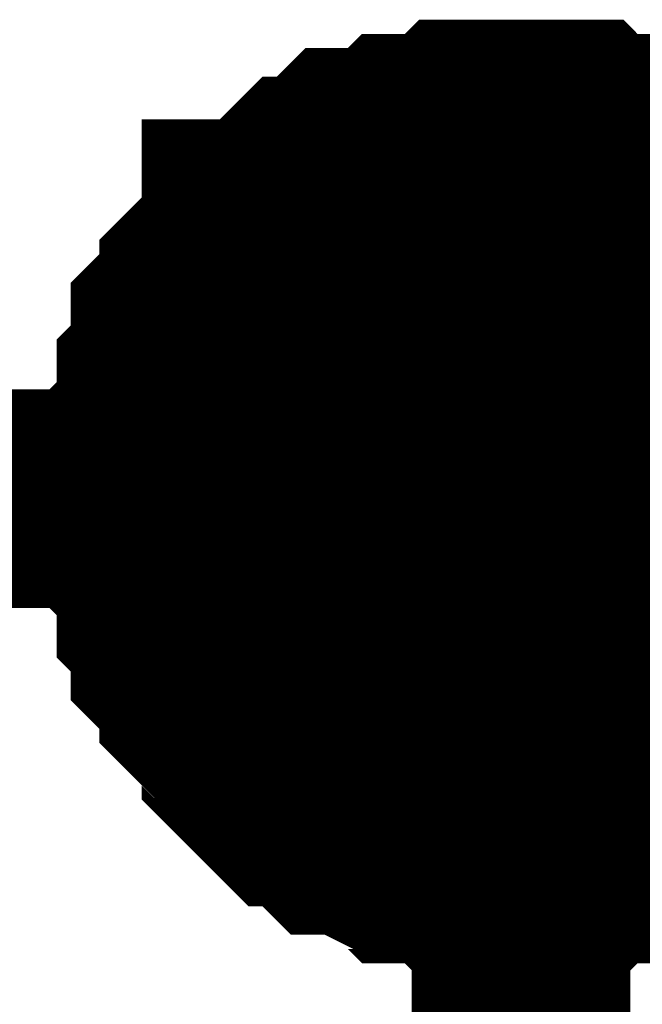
# Model space of a CAD drawing. Header units: inches. Extents: x 0 to 292, y 0 to 193.
# Tile 76 of 256: x 104.641 to 105.495, y 88.576 to 89.926. Entities that reach past the tile are written whole.
import ezdxf

# ---------------------------------------------------------------- set-up
doc = ezdxf.new("R2010")
doc.units = ezdxf.units.IN
doc.layers.add('Sheet', color=255, linetype='Continuous')

msp = doc.modelspace()

# ---------------------------------------------------------------- linework, layer by layer
at = {"layer": 'Sheet'}
for points in [[(104.8224, 89.2693, 0.2997, 0.2997, 0), (104.8224, 89.2888, 0.2997, 0.2997, 0), (104.8224, 89.3278, 0.2997, 0.2997, 0), (104.8224, 89.3473, 0.2997, 0.2997, 0), (104.8419, 89.3668, 0.2997, 0.2997, 0), (104.8419, 89.4057, 0.2997, 0.2997, 0), (104.8419, 89.4252, 0.2997, 0.2997, 0), (104.8614, 89.4447, 0.2997, 0.2997, 0), (104.8614, 89.4642, 0.2997, 0.2997, 0), (104.8614, 89.5032, 0.2997, 0.2997, 0), (104.8809, 89.5227, 0.2997, 0.2997, 0), (104.9004, 89.5422, 0.2997, 0.2997, 0), (104.9004, 89.5617, 0.2997, 0.2997, 0), (104.9199, 89.5812, 0.2997, 0.2997, 0), (104.9393, 89.6007, 0.2997, 0.2997, 0), (104.9588, 89.6201, 0.2997, 0.2997, 0), (104.9588, 89.6396, 0.2997, 0.2997, 0), (104.9783, 89.6396, 0.2997, 0.2997, 0), (104.9978, 89.6591, 0.2997, 0.2997, 0), (105.0173, 89.6786, 0.2997, 0.2997, 0), (105.0368, 89.6981, 0.2997, 0.2997, 0), (105.0562, 89.6981, 0.2997, 0.2997, 0), (105.0757, 89.7176, 0.2997, 0.2997, 0), (105.0952, 89.7371, 0.2997, 0.2997, 0), (105.1342, 89.7371, 0.2997, 0.2997, 0), (105.1537, 89.7371, 0.2997, 0.2997, 0), (105.1731, 89.7566, 0.2997, 0.2997, 0), (105.1926, 89.7566, 0.2997, 0.2997, 0), (105.2316, 89.7566, 0.2997, 0.2997, 0), (105.2511, 89.7761, 0.2997, 0.2997, 0), (105.2706, 89.7761, 0.2997, 0.2997, 0), (105.3095, 89.7761, 0.2997, 0.2997, 0), (105.329, 89.7761, 0.2997, 0.2997, 0)], [(104.8224, 89.2693, 0.2997, 0.2997, 0), (104.8224, 89.2888, 0.2997, 0.2997, 0), (104.8224, 89.3278, 0.2997, 0.2997, 0), (104.8224, 89.3473, 0.2997, 0.2997, 0), (104.8419, 89.3668, 0.2997, 0.2997, 0), (104.8419, 89.4057, 0.2997, 0.2997, 0), (104.8419, 89.4252, 0.2997, 0.2997, 0), (104.8614, 89.4447, 0.2997, 0.2997, 0), (104.8614, 89.4642, 0.2997, 0.2997, 0), (104.8614, 89.5032, 0.2997, 0.2997, 0), (104.8809, 89.5227, 0.2997, 0.2997, 0), (104.9004, 89.5422, 0.2997, 0.2997, 0), (104.9004, 89.5617, 0.2997, 0.2997, 0), (104.9199, 89.5812, 0.2997, 0.2997, 0), (104.9393, 89.6007, 0.2997, 0.2997, 0), (104.9588, 89.6201, 0.2997, 0.2997, 0), (104.9588, 89.6396, 0.2997, 0.2997, 0), (104.9783, 89.6396, 0.2997, 0.2997, 0), (104.9978, 89.6591, 0.2997, 0.2997, 0), (105.0173, 89.6786, 0.2997, 0.2997, 0), (105.0368, 89.6981, 0.2997, 0.2997, 0), (105.0562, 89.6981, 0.2997, 0.2997, 0), (105.0757, 89.7176, 0.2997, 0.2997, 0), (105.0952, 89.7371, 0.2997, 0.2997, 0), (105.1342, 89.7371, 0.2997, 0.2997, 0), (105.1537, 89.7371, 0.2997, 0.2997, 0), (105.1731, 89.7566, 0.2997, 0.2997, 0), (105.1926, 89.7566, 0.2997, 0.2997, 0), (105.2316, 89.7566, 0.2997, 0.2997, 0), (105.2511, 89.7761, 0.2997, 0.2997, 0), (105.2706, 89.7761, 0.2997, 0.2997, 0), (105.3095, 89.7761, 0.2997, 0.2997, 0), (105.329, 89.7761, 0.2997, 0.2997, 0)], [(104.8224, 89.2693, 0.2997, 0.2997, 0), (104.8224, 89.2888, 0.2997, 0.2997, 0), (104.8224, 89.3278, 0.2997, 0.2997, 0), (104.8224, 89.3473, 0.2997, 0.2997, 0), (104.8419, 89.3668, 0.2997, 0.2997, 0), (104.8419, 89.4057, 0.2997, 0.2997, 0), (104.8419, 89.4252, 0.2997, 0.2997, 0), (104.8614, 89.4447, 0.2997, 0.2997, 0), (104.8614, 89.4642, 0.2997, 0.2997, 0), (104.8614, 89.5032, 0.2997, 0.2997, 0), (104.8809, 89.5227, 0.2997, 0.2997, 0), (104.9004, 89.5422, 0.2997, 0.2997, 0), (104.9004, 89.5617, 0.2997, 0.2997, 0), (104.9199, 89.5812, 0.2997, 0.2997, 0), (104.9393, 89.6007, 0.2997, 0.2997, 0), (104.9588, 89.6201, 0.2997, 0.2997, 0), (104.9588, 89.6396, 0.2997, 0.2997, 0), (104.9783, 89.6396, 0.2997, 0.2997, 0), (104.9978, 89.6591, 0.2997, 0.2997, 0), (105.0173, 89.6786, 0.2997, 0.2997, 0), (105.0368, 89.6981, 0.2997, 0.2997, 0), (105.0562, 89.6981, 0.2997, 0.2997, 0), (105.0757, 89.7176, 0.2997, 0.2997, 0), (105.0952, 89.7371, 0.2997, 0.2997, 0), (105.1342, 89.7371, 0.2997, 0.2997, 0), (105.1537, 89.7371, 0.2997, 0.2997, 0), (105.1731, 89.7566, 0.2997, 0.2997, 0), (105.1926, 89.7566, 0.2997, 0.2997, 0), (105.2316, 89.7566, 0.2997, 0.2997, 0), (105.2511, 89.7761, 0.2997, 0.2997, 0), (105.2706, 89.7761, 0.2997, 0.2997, 0), (105.3095, 89.7761, 0.2997, 0.2997, 0), (105.329, 89.7761, 0.2997, 0.2997, 0)], [(104.8224, 89.2693, 0.2997, 0.2997, 0), (104.8224, 89.2888, 0.2997, 0.2997, 0), (104.8224, 89.3278, 0.2997, 0.2997, 0), (104.8224, 89.3473, 0.2997, 0.2997, 0), (104.8419, 89.3668, 0.2997, 0.2997, 0), (104.8419, 89.4057, 0.2997, 0.2997, 0), (104.8419, 89.4252, 0.2997, 0.2997, 0), (104.8614, 89.4447, 0.2997, 0.2997, 0), (104.8614, 89.4642, 0.2997, 0.2997, 0), (104.8614, 89.5032, 0.2997, 0.2997, 0), (104.8809, 89.5227, 0.2997, 0.2997, 0), (104.9004, 89.5422, 0.2997, 0.2997, 0), (104.9004, 89.5617, 0.2997, 0.2997, 0), (104.9199, 89.5812, 0.2997, 0.2997, 0), (104.9393, 89.6007, 0.2997, 0.2997, 0), (104.9588, 89.6201, 0.2997, 0.2997, 0), (104.9588, 89.6396, 0.2997, 0.2997, 0), (104.9783, 89.6396, 0.2997, 0.2997, 0), (104.9978, 89.6591, 0.2997, 0.2997, 0), (105.0173, 89.6786, 0.2997, 0.2997, 0), (105.0368, 89.6981, 0.2997, 0.2997, 0), (105.0562, 89.6981, 0.2997, 0.2997, 0), (105.0757, 89.7176, 0.2997, 0.2997, 0), (105.0952, 89.7371, 0.2997, 0.2997, 0), (105.1342, 89.7371, 0.2997, 0.2997, 0), (105.1537, 89.7371, 0.2997, 0.2997, 0), (105.1731, 89.7566, 0.2997, 0.2997, 0), (105.1926, 89.7566, 0.2997, 0.2997, 0), (105.2316, 89.7566, 0.2997, 0.2997, 0), (105.2511, 89.7761, 0.2997, 0.2997, 0), (105.2706, 89.7761, 0.2997, 0.2997, 0), (105.3095, 89.7761, 0.2997, 0.2997, 0), (105.329, 89.7761, 0.2997, 0.2997, 0)], [(105.329, 89.7761, 0.2997, 0.2997, 0), (105.329, 89.7761, 0.2997, 0.2997, 0)], [(105.329, 89.7761, 0.2997, 0.2997, 0), (105.3485, 89.7761, 0.2997, 0.2997, 0), (105.3875, 89.7761, 0.2997, 0.2997, 0), (105.407, 89.7761, 0.2997, 0.2997, 0), (105.4264, 89.7566, 0.2997, 0.2997, 0), (105.4459, 89.7566, 0.2997, 0.2997, 0), (105.4849, 89.7566, 0.2997, 0.2997, 0), (105.5044, 89.7371, 0.2997, 0.2997, 0), (105.5239, 89.7371, 0.2997, 0.2997, 0), (105.5433, 89.7371, 0.2997, 0.2997, 0), (105.5628, 89.7176, 0.2997, 0.2997, 0), (105.5823, 89.6981, 0.2997, 0.2997, 0), (105.6018, 89.6981, 0.2997, 0.2997, 0), (105.6213, 89.6786, 0.2997, 0.2997, 0), (105.6408, 89.6591, 0.2997, 0.2997, 0), (105.6602, 89.6396, 0.2997, 0.2997, 0)], [(105.329, 89.7761, 0.2997, 0.2997, 0), (105.329, 89.7761, 0.2997, 0.2997, 0)], [(105.329, 89.7761, 0.2997, 0.2997, 0), (105.3485, 89.7761, 0.2997, 0.2997, 0), (105.3875, 89.7761, 0.2997, 0.2997, 0), (105.407, 89.7761, 0.2997, 0.2997, 0), (105.4264, 89.7566, 0.2997, 0.2997, 0), (105.4459, 89.7566, 0.2997, 0.2997, 0), (105.4849, 89.7566, 0.2997, 0.2997, 0), (105.5044, 89.7371, 0.2997, 0.2997, 0), (105.5239, 89.7371, 0.2997, 0.2997, 0), (105.5433, 89.7371, 0.2997, 0.2997, 0), (105.5628, 89.7176, 0.2997, 0.2997, 0), (105.5823, 89.6981, 0.2997, 0.2997, 0), (105.6018, 89.6981, 0.2997, 0.2997, 0), (105.6213, 89.6786, 0.2997, 0.2997, 0), (105.6408, 89.6591, 0.2997, 0.2997, 0), (105.6602, 89.6396, 0.2997, 0.2997, 0)], [(105.329, 89.7761, 0.2997, 0.2997, 0), (105.329, 89.7761, 0.2997, 0.2997, 0)], [(105.329, 89.7761, 0.2997, 0.2997, 0), (105.3485, 89.7761, 0.2997, 0.2997, 0), (105.3875, 89.7761, 0.2997, 0.2997, 0), (105.407, 89.7761, 0.2997, 0.2997, 0), (105.4264, 89.7566, 0.2997, 0.2997, 0), (105.4459, 89.7566, 0.2997, 0.2997, 0), (105.4849, 89.7566, 0.2997, 0.2997, 0), (105.5044, 89.7371, 0.2997, 0.2997, 0), (105.5239, 89.7371, 0.2997, 0.2997, 0), (105.5433, 89.7371, 0.2997, 0.2997, 0), (105.5628, 89.7176, 0.2997, 0.2997, 0), (105.5823, 89.6981, 0.2997, 0.2997, 0), (105.6018, 89.6981, 0.2997, 0.2997, 0), (105.6213, 89.6786, 0.2997, 0.2997, 0), (105.6408, 89.6591, 0.2997, 0.2997, 0), (105.6602, 89.6396, 0.2997, 0.2997, 0)], [(105.329, 89.7761, 0.2997, 0.2997, 0), (105.329, 89.7761, 0.2997, 0.2997, 0)], [(105.329, 89.7761, 0.2997, 0.2997, 0), (105.3485, 89.7761, 0.2997, 0.2997, 0), (105.3875, 89.7761, 0.2997, 0.2997, 0), (105.407, 89.7761, 0.2997, 0.2997, 0), (105.4264, 89.7566, 0.2997, 0.2997, 0), (105.4459, 89.7566, 0.2997, 0.2997, 0), (105.4849, 89.7566, 0.2997, 0.2997, 0), (105.5044, 89.7371, 0.2997, 0.2997, 0), (105.5239, 89.7371, 0.2997, 0.2997, 0), (105.5433, 89.7371, 0.2997, 0.2997, 0), (105.5628, 89.7176, 0.2997, 0.2997, 0), (105.5823, 89.6981, 0.2997, 0.2997, 0), (105.6018, 89.6981, 0.2997, 0.2997, 0), (105.6213, 89.6786, 0.2997, 0.2997, 0), (105.6408, 89.6591, 0.2997, 0.2997, 0), (105.6602, 89.6396, 0.2997, 0.2997, 0)], [(104.8224, 89.2693, 0.0991, 0.0991, 0), (104.8224, 89.2888, 0.0991, 0.0991, 0), (104.8224, 89.3278, 0.0991, 0.0991, 0), (104.8224, 89.3473, 0.0991, 0.0991, 0), (104.8419, 89.3668, 0.0991, 0.0991, 0), (104.8419, 89.4057, 0.0991, 0.0991, 0), (104.8419, 89.4252, 0.0991, 0.0991, 0), (104.8614, 89.4447, 0.0991, 0.0991, 0), (104.8614, 89.4642, 0.0991, 0.0991, 0), (104.8614, 89.5032, 0.0991, 0.0991, 0), (104.8809, 89.5227, 0.0991, 0.0991, 0), (104.9004, 89.5422, 0.0991, 0.0991, 0), (104.9004, 89.5617, 0.0991, 0.0991, 0), (104.9199, 89.5812, 0.0991, 0.0991, 0), (104.9393, 89.6007, 0.0991, 0.0991, 0), (104.9588, 89.6201, 0.0991, 0.0991, 0), (104.9588, 89.6396, 0.0991, 0.0991, 0), (104.9783, 89.6396, 0.0991, 0.0991, 0), (104.9978, 89.6591, 0.0991, 0.0991, 0), (105.0173, 89.6786, 0.0991, 0.0991, 0), (105.0368, 89.6981, 0.0991, 0.0991, 0), (105.0562, 89.6981, 0.0991, 0.0991, 0), (105.0757, 89.7176, 0.0991, 0.0991, 0), (105.0952, 89.7371, 0.0991, 0.0991, 0), (105.1342, 89.7371, 0.0991, 0.0991, 0), (105.1537, 89.7371, 0.0991, 0.0991, 0), (105.1731, 89.7566, 0.0991, 0.0991, 0), (105.1926, 89.7566, 0.0991, 0.0991, 0), (105.2316, 89.7566, 0.0991, 0.0991, 0), (105.2511, 89.7761, 0.0991, 0.0991, 0), (105.2706, 89.7761, 0.0991, 0.0991, 0), (105.3095, 89.7761, 0.0991, 0.0991, 0), (105.329, 89.7761, 0.0991, 0.0991, 0)], [(104.8224, 89.2693, 0.0991, 0.0991, 0), (104.8224, 89.2888, 0.0991, 0.0991, 0), (104.8224, 89.3278, 0.0991, 0.0991, 0), (104.8224, 89.3473, 0.0991, 0.0991, 0), (104.8419, 89.3668, 0.0991, 0.0991, 0), (104.8419, 89.4057, 0.0991, 0.0991, 0), (104.8419, 89.4252, 0.0991, 0.0991, 0), (104.8614, 89.4447, 0.0991, 0.0991, 0), (104.8614, 89.4642, 0.0991, 0.0991, 0), (104.8614, 89.5032, 0.0991, 0.0991, 0), (104.8809, 89.5227, 0.0991, 0.0991, 0), (104.9004, 89.5422, 0.0991, 0.0991, 0), (104.9004, 89.5617, 0.0991, 0.0991, 0), (104.9199, 89.5812, 0.0991, 0.0991, 0), (104.9393, 89.6007, 0.0991, 0.0991, 0), (104.9588, 89.6201, 0.0991, 0.0991, 0), (104.9588, 89.6396, 0.0991, 0.0991, 0), (104.9783, 89.6396, 0.0991, 0.0991, 0), (104.9978, 89.6591, 0.0991, 0.0991, 0), (105.0173, 89.6786, 0.0991, 0.0991, 0), (105.0368, 89.6981, 0.0991, 0.0991, 0), (105.0562, 89.6981, 0.0991, 0.0991, 0), (105.0757, 89.7176, 0.0991, 0.0991, 0), (105.0952, 89.7371, 0.0991, 0.0991, 0), (105.1342, 89.7371, 0.0991, 0.0991, 0), (105.1537, 89.7371, 0.0991, 0.0991, 0), (105.1731, 89.7566, 0.0991, 0.0991, 0), (105.1926, 89.7566, 0.0991, 0.0991, 0), (105.2316, 89.7566, 0.0991, 0.0991, 0), (105.2511, 89.7761, 0.0991, 0.0991, 0), (105.2706, 89.7761, 0.0991, 0.0991, 0), (105.3095, 89.7761, 0.0991, 0.0991, 0), (105.329, 89.7761, 0.0991, 0.0991, 0)], [(104.8224, 89.2693, 0.0991, 0.0991, 0), (104.8224, 89.2888, 0.0991, 0.0991, 0), (104.8224, 89.3278, 0.0991, 0.0991, 0), (104.8224, 89.3473, 0.0991, 0.0991, 0), (104.8419, 89.3668, 0.0991, 0.0991, 0), (104.8419, 89.4057, 0.0991, 0.0991, 0), (104.8419, 89.4252, 0.0991, 0.0991, 0), (104.8614, 89.4447, 0.0991, 0.0991, 0), (104.8614, 89.4642, 0.0991, 0.0991, 0), (104.8614, 89.5032, 0.0991, 0.0991, 0), (104.8809, 89.5227, 0.0991, 0.0991, 0), (104.9004, 89.5422, 0.0991, 0.0991, 0), (104.9004, 89.5617, 0.0991, 0.0991, 0), (104.9199, 89.5812, 0.0991, 0.0991, 0), (104.9393, 89.6007, 0.0991, 0.0991, 0), (104.9588, 89.6201, 0.0991, 0.0991, 0), (104.9588, 89.6396, 0.0991, 0.0991, 0), (104.9783, 89.6396, 0.0991, 0.0991, 0), (104.9978, 89.6591, 0.0991, 0.0991, 0), (105.0173, 89.6786, 0.0991, 0.0991, 0), (105.0368, 89.6981, 0.0991, 0.0991, 0), (105.0562, 89.6981, 0.0991, 0.0991, 0), (105.0757, 89.7176, 0.0991, 0.0991, 0), (105.0952, 89.7371, 0.0991, 0.0991, 0), (105.1342, 89.7371, 0.0991, 0.0991, 0), (105.1537, 89.7371, 0.0991, 0.0991, 0), (105.1731, 89.7566, 0.0991, 0.0991, 0), (105.1926, 89.7566, 0.0991, 0.0991, 0), (105.2316, 89.7566, 0.0991, 0.0991, 0), (105.2511, 89.7761, 0.0991, 0.0991, 0), (105.2706, 89.7761, 0.0991, 0.0991, 0), (105.3095, 89.7761, 0.0991, 0.0991, 0), (105.329, 89.7761, 0.0991, 0.0991, 0)], [(104.8224, 89.2693, 0.0991, 0.0991, 0), (104.8224, 89.2888, 0.0991, 0.0991, 0), (104.8224, 89.3278, 0.0991, 0.0991, 0), (104.8224, 89.3473, 0.0991, 0.0991, 0), (104.8419, 89.3668, 0.0991, 0.0991, 0), (104.8419, 89.4057, 0.0991, 0.0991, 0), (104.8419, 89.4252, 0.0991, 0.0991, 0), (104.8614, 89.4447, 0.0991, 0.0991, 0), (104.8614, 89.4642, 0.0991, 0.0991, 0), (104.8614, 89.5032, 0.0991, 0.0991, 0), (104.8809, 89.5227, 0.0991, 0.0991, 0), (104.9004, 89.5422, 0.0991, 0.0991, 0), (104.9004, 89.5617, 0.0991, 0.0991, 0), (104.9199, 89.5812, 0.0991, 0.0991, 0), (104.9393, 89.6007, 0.0991, 0.0991, 0), (104.9588, 89.6201, 0.0991, 0.0991, 0), (104.9588, 89.6396, 0.0991, 0.0991, 0), (104.9783, 89.6396, 0.0991, 0.0991, 0), (104.9978, 89.6591, 0.0991, 0.0991, 0), (105.0173, 89.6786, 0.0991, 0.0991, 0), (105.0368, 89.6981, 0.0991, 0.0991, 0), (105.0562, 89.6981, 0.0991, 0.0991, 0), (105.0757, 89.7176, 0.0991, 0.0991, 0), (105.0952, 89.7371, 0.0991, 0.0991, 0), (105.1342, 89.7371, 0.0991, 0.0991, 0), (105.1537, 89.7371, 0.0991, 0.0991, 0), (105.1731, 89.7566, 0.0991, 0.0991, 0), (105.1926, 89.7566, 0.0991, 0.0991, 0), (105.2316, 89.7566, 0.0991, 0.0991, 0), (105.2511, 89.7761, 0.0991, 0.0991, 0), (105.2706, 89.7761, 0.0991, 0.0991, 0), (105.3095, 89.7761, 0.0991, 0.0991, 0), (105.329, 89.7761, 0.0991, 0.0991, 0)], [(105.329, 89.7761, 0.0991, 0.0991, 0), (105.329, 89.7761, 0.0991, 0.0991, 0)], [(105.329, 89.7761, 0.0991, 0.0991, 0), (105.3485, 89.7761, 0.0991, 0.0991, 0), (105.3875, 89.7761, 0.0991, 0.0991, 0), (105.407, 89.7761, 0.0991, 0.0991, 0), (105.4264, 89.7566, 0.0991, 0.0991, 0), (105.4459, 89.7566, 0.0991, 0.0991, 0), (105.4849, 89.7566, 0.0991, 0.0991, 0), (105.5044, 89.7371, 0.0991, 0.0991, 0), (105.5239, 89.7371, 0.0991, 0.0991, 0), (105.5433, 89.7371, 0.0991, 0.0991, 0), (105.5628, 89.7176, 0.0991, 0.0991, 0)], [(105.329, 89.7761, 0.0991, 0.0991, 0), (105.329, 89.7761, 0.0991, 0.0991, 0)], [(105.329, 89.7761, 0.0991, 0.0991, 0), (105.3485, 89.7761, 0.0991, 0.0991, 0), (105.3875, 89.7761, 0.0991, 0.0991, 0), (105.407, 89.7761, 0.0991, 0.0991, 0), (105.4264, 89.7566, 0.0991, 0.0991, 0), (105.4459, 89.7566, 0.0991, 0.0991, 0), (105.4849, 89.7566, 0.0991, 0.0991, 0), (105.5044, 89.7371, 0.0991, 0.0991, 0), (105.5239, 89.7371, 0.0991, 0.0991, 0), (105.5433, 89.7371, 0.0991, 0.0991, 0), (105.5628, 89.7176, 0.0991, 0.0991, 0)], [(105.329, 89.7761, 0.0991, 0.0991, 0), (105.329, 89.7761, 0.0991, 0.0991, 0)], [(105.329, 89.7761, 0.0991, 0.0991, 0), (105.3485, 89.7761, 0.0991, 0.0991, 0), (105.3875, 89.7761, 0.0991, 0.0991, 0), (105.407, 89.7761, 0.0991, 0.0991, 0), (105.4264, 89.7566, 0.0991, 0.0991, 0), (105.4459, 89.7566, 0.0991, 0.0991, 0), (105.4849, 89.7566, 0.0991, 0.0991, 0), (105.5044, 89.7371, 0.0991, 0.0991, 0), (105.5239, 89.7371, 0.0991, 0.0991, 0), (105.5433, 89.7371, 0.0991, 0.0991, 0), (105.5628, 89.7176, 0.0991, 0.0991, 0)], [(105.329, 89.7761, 0.0991, 0.0991, 0), (105.329, 89.7761, 0.0991, 0.0991, 0)], [(105.329, 89.7761, 0.0991, 0.0991, 0), (105.3485, 89.7761, 0.0991, 0.0991, 0), (105.3875, 89.7761, 0.0991, 0.0991, 0), (105.407, 89.7761, 0.0991, 0.0991, 0), (105.4264, 89.7566, 0.0991, 0.0991, 0), (105.4459, 89.7566, 0.0991, 0.0991, 0), (105.4849, 89.7566, 0.0991, 0.0991, 0), (105.5044, 89.7371, 0.0991, 0.0991, 0), (105.5239, 89.7371, 0.0991, 0.0991, 0), (105.5433, 89.7371, 0.0991, 0.0991, 0), (105.5628, 89.7176, 0.0991, 0.0991, 0)], [(88.3782, 86.7355, 0.2997, 0.2997, 0), (86.3324, 86.7355, 0.2997, 0.2997, 0), (86.3324, 78.2763, 0.2997, 0.2997, 0), (105.329, 78.2763, 0.2997, 0.2997, 0), (105.329, 89.2693, 0.2997, 0.2997, 0)], [(103.6144, 89.2693, 0.2997, 0.2997, 0), (105.329, 89.2693, 0.2997, 0.2997, 0), (108.6218, 89.2693, 0.2997, 0.2997, 0)], [(105.329, 88.7625, 0.2997, 0.2997, 0), (105.3095, 88.7625, 0.2997, 0.2997, 0), (105.2706, 88.7625, 0.2997, 0.2997, 0), (105.2511, 88.7625, 0.2997, 0.2997, 0), (105.2316, 88.782, 0.2997, 0.2997, 0), (105.1926, 88.782, 0.2997, 0.2997, 0), (105.1731, 88.782, 0.2997, 0.2997, 0), (105.1537, 88.8015, 0.2997, 0.2997, 0), (105.1342, 88.8015, 0.2997, 0.2997, 0), (105.0952, 88.821, 0.2997, 0.2997, 0), (105.0757, 88.821, 0.2997, 0.2997, 0), (105.0562, 88.8405, 0.2997, 0.2997, 0), (105.0368, 88.86, 0.2997, 0.2997, 0), (105.0173, 88.86, 0.2997, 0.2997, 0), (104.9978, 88.8795, 0.2997, 0.2997, 0), (104.9783, 88.899, 0.2997, 0.2997, 0), (104.9588, 88.9185, 0.2997, 0.2997, 0), (104.9588, 88.938, 0.2997, 0.2997, 0), (104.9393, 88.9574, 0.2997, 0.2997, 0), (104.9199, 88.9769, 0.2997, 0.2997, 0), (104.9004, 88.9964, 0.2997, 0.2997, 0), (104.9004, 89.0159, 0.2997, 0.2997, 0), (104.8809, 89.0354, 0.2997, 0.2997, 0), (104.8614, 89.0549, 0.2997, 0.2997, 0), (104.8614, 89.0744, 0.2997, 0.2997, 0), (104.8614, 89.0939, 0.2997, 0.2997, 0), (104.8419, 89.1134, 0.2997, 0.2997, 0), (104.8419, 89.1524, 0.2997, 0.2997, 0), (104.8419, 89.1718, 0.2997, 0.2997, 0), (104.8224, 89.1913, 0.2997, 0.2997, 0), (104.8224, 89.2108, 0.2997, 0.2997, 0), (104.8224, 89.2498, 0.2997, 0.2997, 0), (104.8224, 89.2693, 0.2997, 0.2997, 0)], [(104.8224, 89.2693, 0.2997, 0.2997, 0), (104.8224, 89.2693, 0.2997, 0.2997, 0)], [(105.329, 88.7625, 0.2997, 0.2997, 0), (105.3095, 88.7625, 0.2997, 0.2997, 0), (105.2706, 88.7625, 0.2997, 0.2997, 0), (105.2511, 88.7625, 0.2997, 0.2997, 0), (105.2316, 88.782, 0.2997, 0.2997, 0), (105.1926, 88.782, 0.2997, 0.2997, 0), (105.1731, 88.782, 0.2997, 0.2997, 0), (105.1537, 88.8015, 0.2997, 0.2997, 0), (105.1342, 88.8015, 0.2997, 0.2997, 0), (105.0952, 88.821, 0.2997, 0.2997, 0), (105.0757, 88.821, 0.2997, 0.2997, 0), (105.0562, 88.8405, 0.2997, 0.2997, 0), (105.0368, 88.86, 0.2997, 0.2997, 0), (105.0173, 88.86, 0.2997, 0.2997, 0), (104.9978, 88.8795, 0.2997, 0.2997, 0), (104.9783, 88.899, 0.2997, 0.2997, 0), (104.9588, 88.9185, 0.2997, 0.2997, 0), (104.9588, 88.938, 0.2997, 0.2997, 0), (104.9393, 88.9574, 0.2997, 0.2997, 0), (104.9199, 88.9769, 0.2997, 0.2997, 0), (104.9004, 88.9964, 0.2997, 0.2997, 0), (104.9004, 89.0159, 0.2997, 0.2997, 0), (104.8809, 89.0354, 0.2997, 0.2997, 0), (104.8614, 89.0549, 0.2997, 0.2997, 0), (104.8614, 89.0744, 0.2997, 0.2997, 0), (104.8614, 89.0939, 0.2997, 0.2997, 0), (104.8419, 89.1134, 0.2997, 0.2997, 0), (104.8419, 89.1524, 0.2997, 0.2997, 0), (104.8419, 89.1718, 0.2997, 0.2997, 0), (104.8224, 89.1913, 0.2997, 0.2997, 0), (104.8224, 89.2108, 0.2997, 0.2997, 0), (104.8224, 89.2498, 0.2997, 0.2997, 0), (104.8224, 89.2693, 0.2997, 0.2997, 0)], [(104.8224, 89.2693, 0.2997, 0.2997, 0), (104.8224, 89.2693, 0.2997, 0.2997, 0)], [(105.329, 88.7625, 0.2997, 0.2997, 0), (105.3095, 88.7625, 0.2997, 0.2997, 0), (105.2706, 88.7625, 0.2997, 0.2997, 0), (105.2511, 88.7625, 0.2997, 0.2997, 0), (105.2316, 88.782, 0.2997, 0.2997, 0), (105.1926, 88.782, 0.2997, 0.2997, 0), (105.1731, 88.782, 0.2997, 0.2997, 0), (105.1537, 88.8015, 0.2997, 0.2997, 0), (105.1342, 88.8015, 0.2997, 0.2997, 0), (105.0952, 88.821, 0.2997, 0.2997, 0), (105.0757, 88.821, 0.2997, 0.2997, 0), (105.0562, 88.8405, 0.2997, 0.2997, 0), (105.0368, 88.86, 0.2997, 0.2997, 0), (105.0173, 88.86, 0.2997, 0.2997, 0), (104.9978, 88.8795, 0.2997, 0.2997, 0), (104.9783, 88.899, 0.2997, 0.2997, 0), (104.9588, 88.9185, 0.2997, 0.2997, 0), (104.9588, 88.938, 0.2997, 0.2997, 0), (104.9393, 88.9574, 0.2997, 0.2997, 0), (104.9199, 88.9769, 0.2997, 0.2997, 0), (104.9004, 88.9964, 0.2997, 0.2997, 0), (104.9004, 89.0159, 0.2997, 0.2997, 0), (104.8809, 89.0354, 0.2997, 0.2997, 0), (104.8614, 89.0549, 0.2997, 0.2997, 0), (104.8614, 89.0744, 0.2997, 0.2997, 0), (104.8614, 89.0939, 0.2997, 0.2997, 0), (104.8419, 89.1134, 0.2997, 0.2997, 0), (104.8419, 89.1524, 0.2997, 0.2997, 0), (104.8419, 89.1718, 0.2997, 0.2997, 0), (104.8224, 89.1913, 0.2997, 0.2997, 0), (104.8224, 89.2108, 0.2997, 0.2997, 0), (104.8224, 89.2498, 0.2997, 0.2997, 0), (104.8224, 89.2693, 0.2997, 0.2997, 0)], [(104.8224, 89.2693, 0.2997, 0.2997, 0), (104.8224, 89.2693, 0.2997, 0.2997, 0)], [(105.329, 88.7625, 0.2997, 0.2997, 0), (105.3095, 88.7625, 0.2997, 0.2997, 0), (105.2706, 88.7625, 0.2997, 0.2997, 0), (105.2511, 88.7625, 0.2997, 0.2997, 0), (105.2316, 88.782, 0.2997, 0.2997, 0), (105.1926, 88.782, 0.2997, 0.2997, 0), (105.1731, 88.782, 0.2997, 0.2997, 0), (105.1537, 88.8015, 0.2997, 0.2997, 0), (105.1342, 88.8015, 0.2997, 0.2997, 0), (105.0952, 88.821, 0.2997, 0.2997, 0), (105.0757, 88.821, 0.2997, 0.2997, 0), (105.0562, 88.8405, 0.2997, 0.2997, 0), (105.0368, 88.86, 0.2997, 0.2997, 0), (105.0173, 88.86, 0.2997, 0.2997, 0), (104.9978, 88.8795, 0.2997, 0.2997, 0), (104.9783, 88.899, 0.2997, 0.2997, 0), (104.9588, 88.9185, 0.2997, 0.2997, 0), (104.9588, 88.938, 0.2997, 0.2997, 0), (104.9393, 88.9574, 0.2997, 0.2997, 0), (104.9199, 88.9769, 0.2997, 0.2997, 0), (104.9004, 88.9964, 0.2997, 0.2997, 0), (104.9004, 89.0159, 0.2997, 0.2997, 0), (104.8809, 89.0354, 0.2997, 0.2997, 0), (104.8614, 89.0549, 0.2997, 0.2997, 0), (104.8614, 89.0744, 0.2997, 0.2997, 0), (104.8614, 89.0939, 0.2997, 0.2997, 0), (104.8419, 89.1134, 0.2997, 0.2997, 0), (104.8419, 89.1524, 0.2997, 0.2997, 0), (104.8419, 89.1718, 0.2997, 0.2997, 0), (104.8224, 89.1913, 0.2997, 0.2997, 0), (104.8224, 89.2108, 0.2997, 0.2997, 0), (104.8224, 89.2498, 0.2997, 0.2997, 0), (104.8224, 89.2693, 0.2997, 0.2997, 0)], [(104.8224, 89.2693, 0.2997, 0.2997, 0), (104.8224, 89.2693, 0.2997, 0.2997, 0)], [(105.329, 88.7625, 0.0991, 0.0991, 0), (105.3095, 88.7625, 0.0991, 0.0991, 0), (105.2706, 88.7625, 0.0991, 0.0991, 0), (105.2511, 88.7625, 0.0991, 0.0991, 0), (105.2316, 88.782, 0.0991, 0.0991, 0), (105.1926, 88.782, 0.0991, 0.0991, 0), (105.1731, 88.782, 0.0991, 0.0991, 0), (105.1537, 88.8015, 0.0991, 0.0991, 0), (105.1342, 88.8015, 0.0991, 0.0991, 0), (105.0952, 88.821, 0.0991, 0.0991, 0), (105.0757, 88.821, 0.0991, 0.0991, 0), (105.0562, 88.8405, 0.0991, 0.0991, 0), (105.0368, 88.86, 0.0991, 0.0991, 0), (105.0173, 88.86, 0.0991, 0.0991, 0), (104.9978, 88.8795, 0.0991, 0.0991, 0), (104.9783, 88.899, 0.0991, 0.0991, 0), (104.9588, 88.9185, 0.0991, 0.0991, 0), (104.9588, 88.938, 0.0991, 0.0991, 0), (104.9393, 88.9574, 0.0991, 0.0991, 0), (104.9199, 88.9769, 0.0991, 0.0991, 0), (104.9004, 88.9964, 0.0991, 0.0991, 0), (104.9004, 89.0159, 0.0991, 0.0991, 0), (104.8809, 89.0354, 0.0991, 0.0991, 0), (104.8614, 89.0549, 0.0991, 0.0991, 0), (104.8614, 89.0744, 0.0991, 0.0991, 0), (104.8614, 89.0939, 0.0991, 0.0991, 0), (104.8419, 89.1134, 0.0991, 0.0991, 0), (104.8419, 89.1524, 0.0991, 0.0991, 0), (104.8419, 89.1718, 0.0991, 0.0991, 0), (104.8224, 89.1913, 0.0991, 0.0991, 0), (104.8224, 89.2108, 0.0991, 0.0991, 0), (104.8224, 89.2498, 0.0991, 0.0991, 0), (104.8224, 89.2693, 0.0991, 0.0991, 0)], [(104.8224, 89.2693, 0.0991, 0.0991, 0), (104.8224, 89.2693, 0.0991, 0.0991, 0)], [(105.329, 88.7625, 0.0991, 0.0991, 0), (105.3095, 88.7625, 0.0991, 0.0991, 0), (105.2706, 88.7625, 0.0991, 0.0991, 0), (105.2511, 88.7625, 0.0991, 0.0991, 0), (105.2316, 88.782, 0.0991, 0.0991, 0), (105.1926, 88.782, 0.0991, 0.0991, 0), (105.1731, 88.782, 0.0991, 0.0991, 0), (105.1537, 88.8015, 0.0991, 0.0991, 0), (105.1342, 88.8015, 0.0991, 0.0991, 0), (105.0952, 88.821, 0.0991, 0.0991, 0), (105.0757, 88.821, 0.0991, 0.0991, 0), (105.0562, 88.8405, 0.0991, 0.0991, 0), (105.0368, 88.86, 0.0991, 0.0991, 0), (105.0173, 88.86, 0.0991, 0.0991, 0), (104.9978, 88.8795, 0.0991, 0.0991, 0), (104.9783, 88.899, 0.0991, 0.0991, 0), (104.9588, 88.9185, 0.0991, 0.0991, 0), (104.9588, 88.938, 0.0991, 0.0991, 0), (104.9393, 88.9574, 0.0991, 0.0991, 0), (104.9199, 88.9769, 0.0991, 0.0991, 0), (104.9004, 88.9964, 0.0991, 0.0991, 0), (104.9004, 89.0159, 0.0991, 0.0991, 0), (104.8809, 89.0354, 0.0991, 0.0991, 0), (104.8614, 89.0549, 0.0991, 0.0991, 0), (104.8614, 89.0744, 0.0991, 0.0991, 0), (104.8614, 89.0939, 0.0991, 0.0991, 0), (104.8419, 89.1134, 0.0991, 0.0991, 0), (104.8419, 89.1524, 0.0991, 0.0991, 0), (104.8419, 89.1718, 0.0991, 0.0991, 0), (104.8224, 89.1913, 0.0991, 0.0991, 0), (104.8224, 89.2108, 0.0991, 0.0991, 0), (104.8224, 89.2498, 0.0991, 0.0991, 0), (104.8224, 89.2693, 0.0991, 0.0991, 0)], [(104.8224, 89.2693, 0.0991, 0.0991, 0), (104.8224, 89.2693, 0.0991, 0.0991, 0)], [(105.329, 88.7625, 0.0991, 0.0991, 0), (105.3095, 88.7625, 0.0991, 0.0991, 0), (105.2706, 88.7625, 0.0991, 0.0991, 0), (105.2511, 88.7625, 0.0991, 0.0991, 0), (105.2316, 88.782, 0.0991, 0.0991, 0), (105.1926, 88.782, 0.0991, 0.0991, 0), (105.1731, 88.782, 0.0991, 0.0991, 0), (105.1537, 88.8015, 0.0991, 0.0991, 0), (105.1342, 88.8015, 0.0991, 0.0991, 0), (105.0952, 88.821, 0.0991, 0.0991, 0), (105.0757, 88.821, 0.0991, 0.0991, 0), (105.0562, 88.8405, 0.0991, 0.0991, 0), (105.0368, 88.86, 0.0991, 0.0991, 0), (105.0173, 88.86, 0.0991, 0.0991, 0), (104.9978, 88.8795, 0.0991, 0.0991, 0), (104.9783, 88.899, 0.0991, 0.0991, 0), (104.9588, 88.9185, 0.0991, 0.0991, 0), (104.9588, 88.938, 0.0991, 0.0991, 0), (104.9393, 88.9574, 0.0991, 0.0991, 0), (104.9199, 88.9769, 0.0991, 0.0991, 0), (104.9004, 88.9964, 0.0991, 0.0991, 0), (104.9004, 89.0159, 0.0991, 0.0991, 0), (104.8809, 89.0354, 0.0991, 0.0991, 0), (104.8614, 89.0549, 0.0991, 0.0991, 0), (104.8614, 89.0744, 0.0991, 0.0991, 0), (104.8614, 89.0939, 0.0991, 0.0991, 0), (104.8419, 89.1134, 0.0991, 0.0991, 0), (104.8419, 89.1524, 0.0991, 0.0991, 0), (104.8419, 89.1718, 0.0991, 0.0991, 0), (104.8224, 89.1913, 0.0991, 0.0991, 0), (104.8224, 89.2108, 0.0991, 0.0991, 0), (104.8224, 89.2498, 0.0991, 0.0991, 0), (104.8224, 89.2693, 0.0991, 0.0991, 0)], [(104.8224, 89.2693, 0.0991, 0.0991, 0), (104.8224, 89.2693, 0.0991, 0.0991, 0)], [(105.329, 88.7625, 0.0991, 0.0991, 0), (105.3095, 88.7625, 0.0991, 0.0991, 0), (105.2706, 88.7625, 0.0991, 0.0991, 0), (105.2511, 88.7625, 0.0991, 0.0991, 0), (105.2316, 88.782, 0.0991, 0.0991, 0), (105.1926, 88.782, 0.0991, 0.0991, 0), (105.1731, 88.782, 0.0991, 0.0991, 0), (105.1537, 88.8015, 0.0991, 0.0991, 0), (105.1342, 88.8015, 0.0991, 0.0991, 0), (105.0952, 88.821, 0.0991, 0.0991, 0), (105.0757, 88.821, 0.0991, 0.0991, 0), (105.0562, 88.8405, 0.0991, 0.0991, 0), (105.0368, 88.86, 0.0991, 0.0991, 0), (105.0173, 88.86, 0.0991, 0.0991, 0), (104.9978, 88.8795, 0.0991, 0.0991, 0), (104.9783, 88.899, 0.0991, 0.0991, 0), (104.9588, 88.9185, 0.0991, 0.0991, 0), (104.9588, 88.938, 0.0991, 0.0991, 0), (104.9393, 88.9574, 0.0991, 0.0991, 0), (104.9199, 88.9769, 0.0991, 0.0991, 0), (104.9004, 88.9964, 0.0991, 0.0991, 0), (104.9004, 89.0159, 0.0991, 0.0991, 0), (104.8809, 89.0354, 0.0991, 0.0991, 0), (104.8614, 89.0549, 0.0991, 0.0991, 0), (104.8614, 89.0744, 0.0991, 0.0991, 0), (104.8614, 89.0939, 0.0991, 0.0991, 0), (104.8419, 89.1134, 0.0991, 0.0991, 0), (104.8419, 89.1524, 0.0991, 0.0991, 0), (104.8419, 89.1718, 0.0991, 0.0991, 0), (104.8224, 89.1913, 0.0991, 0.0991, 0), (104.8224, 89.2108, 0.0991, 0.0991, 0), (104.8224, 89.2498, 0.0991, 0.0991, 0), (104.8224, 89.2693, 0.0991, 0.0991, 0)], [(104.8224, 89.2693, 0.0991, 0.0991, 0), (104.8224, 89.2693, 0.0991, 0.0991, 0)], [(105.6602, 88.899, 0.2997, 0.2997, 0), (105.6408, 88.8795, 0.2997, 0.2997, 0), (105.6213, 88.86, 0.2997, 0.2997, 0), (105.6018, 88.86, 0.2997, 0.2997, 0), (105.5823, 88.8405, 0.2997, 0.2997, 0), (105.5628, 88.821, 0.2997, 0.2997, 0), (105.5433, 88.821, 0.2997, 0.2997, 0), (105.5239, 88.8015, 0.2997, 0.2997, 0), (105.5044, 88.8015, 0.2997, 0.2997, 0), (105.4849, 88.782, 0.2997, 0.2997, 0), (105.4459, 88.782, 0.2997, 0.2997, 0), (105.4264, 88.782, 0.2997, 0.2997, 0), (105.407, 88.7625, 0.2997, 0.2997, 0), (105.3875, 88.7625, 0.2997, 0.2997, 0), (105.3485, 88.7625, 0.2997, 0.2997, 0), (105.329, 88.7625, 0.2997, 0.2997, 0)], [(105.6602, 88.899, 0.2997, 0.2997, 0), (105.6408, 88.8795, 0.2997, 0.2997, 0), (105.6213, 88.86, 0.2997, 0.2997, 0), (105.6018, 88.86, 0.2997, 0.2997, 0), (105.5823, 88.8405, 0.2997, 0.2997, 0), (105.5628, 88.821, 0.2997, 0.2997, 0), (105.5433, 88.821, 0.2997, 0.2997, 0), (105.5239, 88.8015, 0.2997, 0.2997, 0), (105.5044, 88.8015, 0.2997, 0.2997, 0), (105.4849, 88.782, 0.2997, 0.2997, 0), (105.4459, 88.782, 0.2997, 0.2997, 0), (105.4264, 88.782, 0.2997, 0.2997, 0), (105.407, 88.7625, 0.2997, 0.2997, 0), (105.3875, 88.7625, 0.2997, 0.2997, 0), (105.3485, 88.7625, 0.2997, 0.2997, 0), (105.329, 88.7625, 0.2997, 0.2997, 0)], [(105.6602, 88.899, 0.2997, 0.2997, 0), (105.6408, 88.8795, 0.2997, 0.2997, 0), (105.6213, 88.86, 0.2997, 0.2997, 0), (105.6018, 88.86, 0.2997, 0.2997, 0), (105.5823, 88.8405, 0.2997, 0.2997, 0), (105.5628, 88.821, 0.2997, 0.2997, 0), (105.5433, 88.821, 0.2997, 0.2997, 0), (105.5239, 88.8015, 0.2997, 0.2997, 0), (105.5044, 88.8015, 0.2997, 0.2997, 0), (105.4849, 88.782, 0.2997, 0.2997, 0), (105.4459, 88.782, 0.2997, 0.2997, 0), (105.4264, 88.782, 0.2997, 0.2997, 0), (105.407, 88.7625, 0.2997, 0.2997, 0), (105.3875, 88.7625, 0.2997, 0.2997, 0), (105.3485, 88.7625, 0.2997, 0.2997, 0), (105.329, 88.7625, 0.2997, 0.2997, 0)], [(105.6602, 88.899, 0.2997, 0.2997, 0), (105.6408, 88.8795, 0.2997, 0.2997, 0), (105.6213, 88.86, 0.2997, 0.2997, 0), (105.6018, 88.86, 0.2997, 0.2997, 0), (105.5823, 88.8405, 0.2997, 0.2997, 0), (105.5628, 88.821, 0.2997, 0.2997, 0), (105.5433, 88.821, 0.2997, 0.2997, 0), (105.5239, 88.8015, 0.2997, 0.2997, 0), (105.5044, 88.8015, 0.2997, 0.2997, 0), (105.4849, 88.782, 0.2997, 0.2997, 0), (105.4459, 88.782, 0.2997, 0.2997, 0), (105.4264, 88.782, 0.2997, 0.2997, 0), (105.407, 88.7625, 0.2997, 0.2997, 0), (105.3875, 88.7625, 0.2997, 0.2997, 0), (105.3485, 88.7625, 0.2997, 0.2997, 0), (105.329, 88.7625, 0.2997, 0.2997, 0)], [(105.5628, 88.821, 0.0991, 0.0991, 0), (105.5433, 88.821, 0.0991, 0.0991, 0), (105.5239, 88.8015, 0.0991, 0.0991, 0), (105.5044, 88.8015, 0.0991, 0.0991, 0), (105.4849, 88.782, 0.0991, 0.0991, 0), (105.4459, 88.782, 0.0991, 0.0991, 0), (105.4264, 88.782, 0.0991, 0.0991, 0), (105.407, 88.7625, 0.0991, 0.0991, 0), (105.3875, 88.7625, 0.0991, 0.0991, 0), (105.3485, 88.7625, 0.0991, 0.0991, 0), (105.329, 88.7625, 0.0991, 0.0991, 0)], [(105.5628, 88.821, 0.0991, 0.0991, 0), (105.5433, 88.821, 0.0991, 0.0991, 0), (105.5239, 88.8015, 0.0991, 0.0991, 0), (105.5044, 88.8015, 0.0991, 0.0991, 0), (105.4849, 88.782, 0.0991, 0.0991, 0), (105.4459, 88.782, 0.0991, 0.0991, 0), (105.4264, 88.782, 0.0991, 0.0991, 0), (105.407, 88.7625, 0.0991, 0.0991, 0), (105.3875, 88.7625, 0.0991, 0.0991, 0), (105.3485, 88.7625, 0.0991, 0.0991, 0), (105.329, 88.7625, 0.0991, 0.0991, 0)], [(105.5628, 88.821, 0.0991, 0.0991, 0), (105.5433, 88.821, 0.0991, 0.0991, 0), (105.5239, 88.8015, 0.0991, 0.0991, 0), (105.5044, 88.8015, 0.0991, 0.0991, 0), (105.4849, 88.782, 0.0991, 0.0991, 0), (105.4459, 88.782, 0.0991, 0.0991, 0), (105.4264, 88.782, 0.0991, 0.0991, 0), (105.407, 88.7625, 0.0991, 0.0991, 0), (105.3875, 88.7625, 0.0991, 0.0991, 0), (105.3485, 88.7625, 0.0991, 0.0991, 0), (105.329, 88.7625, 0.0991, 0.0991, 0)], [(105.5628, 88.821, 0.0991, 0.0991, 0), (105.5433, 88.821, 0.0991, 0.0991, 0), (105.5239, 88.8015, 0.0991, 0.0991, 0), (105.5044, 88.8015, 0.0991, 0.0991, 0), (105.4849, 88.782, 0.0991, 0.0991, 0), (105.4459, 88.782, 0.0991, 0.0991, 0), (105.4264, 88.782, 0.0991, 0.0991, 0), (105.407, 88.7625, 0.0991, 0.0991, 0), (105.3875, 88.7625, 0.0991, 0.0991, 0), (105.3485, 88.7625, 0.0991, 0.0991, 0), (105.329, 88.7625, 0.0991, 0.0991, 0)]]:
    msp.add_lwpolyline(points, format="xyseb", dxfattribs=at)
msp.add_lwpolyline([(105.042, 89.2841, 0.508, 0.508, 1), (105.55, 89.2841, 0.508, 0.508, 1)], format="xyseb", close=True, dxfattribs=at)

doc.saveas('drawing.dxf')
